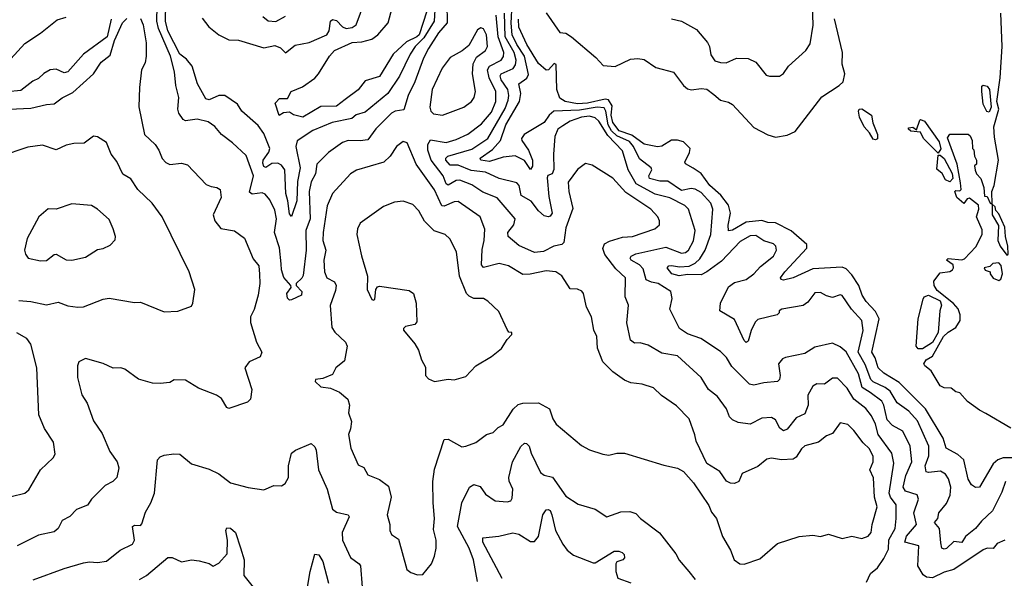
# Model space of a CAD drawing. Extents: x 1268547 to 1425625, y 515768 to 616754.
# Tile 59 of 256: x 1327509 to 1332532, y 547051 to 549902. Entities that reach past the tile are written whole.
import ezdxf

# ---------------------------------------------------------------- set-up
doc = ezdxf.new("R2010")
doc.units = 0

msp = doc.modelspace()

# ---------------------------------------------------------------- linework, layer by layer
at = {"layer": '0CON10XD'}
for points in [[(1329635.8, 550095), (1329623.8, 549895), (1329570.3, 549809.7), (1329526.2, 549765), (1329500.4, 549725), (1329446.4, 549613.6), (1329386.2, 549525), (1329270.8, 549429.2), (1329225, 549416.1), (1329203.1, 549396.9), (1329103.5, 549376.5), (1329005, 549336.8), (1328925, 549283.1), (1328917.2, 549255), (1328940.4, 549145), (1328925.5, 549075), (1328922.9, 548977.1), (1328895, 548896.9), (1328885, 548910), (1328877.5, 548977.5), (1328866.6, 549015), (1328862.2, 549135), (1328845, 549158.6), (1328825, 549169.8), (1328795, 549167.7), (1328765, 549147.3), (1328755, 549152.2), (1328748.8, 549168.8), (1328751, 549185), (1328780, 549225), (1328784.8, 549245), (1328755, 549320), (1328725, 549361.4), (1328642.7, 549435), (1328620.6, 549470.6), (1328555, 549514.3), (1328525, 549515.2), (1328475, 549492.1), (1328458.6, 549498.6), (1328415.7, 549575), (1328389, 549665), (1328359.4, 549699.4), (1328325, 549725.5), (1328264.2, 549845), (1328252.2, 549895), (1328255.1, 549985)], [(1328439.8, 549909.8), (1328473.1, 549865), (1328523.9, 549823.9), (1328575, 549799.3), (1328625, 549796.8), (1328755, 549757.9), (1328810, 549770), (1328838.8, 549758.8), (1328865, 549732), (1328915, 549772.3), (1328985, 549785.5), (1329075.6, 549824.4), (1329088.1, 549845), (1329093.9, 549895), (1329105, 549902.9), (1329125, 549897.3), (1329155, 549864.6), (1329175, 549856.7), (1329205, 549861.1), (1329225, 549875.6), (1329314, 550116)], [(1330835, 549905.6), (1330885, 549894.3), (1330961.4, 549851.4), (1331018, 549785), (1331028, 549765), (1331035, 549722.5), (1331055, 549692), (1331085, 549682.5), (1331112.3, 549682.3), (1331165, 549705.7), (1331225, 549704.3), (1331264, 549685), (1331317.9, 549617.9), (1331335, 549612.9), (1331385, 549614), (1331405, 549626.7), (1331431.2, 549665), (1331518.9, 549745), (1331541.1, 549778.9), (1331556.9, 549873.1), (1331551.3, 550035)], [(1329687.4, 549985), (1329690.4, 549885), (1329645.8, 549835), (1329594.8, 549755), (1329569.3, 549705), (1329525, 549584.6), (1329491.2, 549515), (1329469, 549441), (1329425, 549434.2), (1329405, 549424.7), (1329325.4, 549345), (1329285, 549288.2), (1329245, 549282.7), (1329185, 549284.6), (1329155, 549275.4), (1329085, 549224.5), (1329025, 549164.3), (1329018.1, 549115), (1328995, 549074.4), (1328985.2, 549025), (1328990.8, 548885), (1328968.8, 548825), (1328970.8, 548725), (1328954.7, 548595.3), (1328948.2, 548581.8), (1328918.6, 548555), (1328919.2, 548545), (1328948, 548515), (1328946.7, 548495), (1328895, 548472), (1328885, 548470), (1328875, 548480), (1328871.4, 548505), (1328892.9, 548535), (1328892.5, 548545), (1328856.7, 548586.7), (1328844.8, 548625), (1328842.9, 548655), (1328835, 548737.5), (1328808.1, 548815), (1328818.6, 548885), (1328809.9, 548929.9), (1328785, 548983.1), (1328761.8, 549011.8), (1328745, 549018.2), (1328695, 549011.8), (1328680.8, 549020.8), (1328702.2, 549105), (1328665, 549207.8), (1328595, 549273.3), (1328538.1, 549315), (1328505, 549357.3), (1328471.1, 549381.1), (1328414.5, 549394.5), (1328355, 549385.7), (1328342.7, 549392.7), (1328320, 549425), (1328315.8, 549445), (1328321.1, 549505), (1328304.6, 549565), (1328298.4, 549635), (1328278.9, 549715), (1328216.2, 549856.2), (1328209.2, 549895), (1328210.6, 549970.6)], [(1329585.1, 549945.1), (1329546.2, 549825), (1329535, 549813.5), (1329482.1, 549787.9), (1329414.6, 549725.4), (1329345, 549611.9), (1329270.5, 549589.5), (1329235, 549544.5), (1329168.8, 549495), (1329125, 549460.6), (1329045, 549457.9), (1328953.8, 549403.8), (1328906.1, 549416.1), (1328885, 549430), (1328855, 549425.5), (1328833, 549413), (1328812.5, 549475), (1328835, 549500), (1328875, 549498.8), (1328893.3, 549535), (1328950.9, 549559.1), (1329015, 549603.8), (1329034, 549625), (1329088.6, 549715), (1329115, 549745.2), (1329205, 549785.3), (1329255, 549789.2), (1329305, 549801.8), (1329335.2, 549824.8), (1329389.4, 549885), (1329422.7, 550015)], [(1332208.4, 547231.6), (1332201.2, 547305), (1332176.7, 547335), (1332193.3, 547355), (1332197.5, 547385), (1332237.8, 547432.2), (1332255.6, 547475), (1332259.8, 547515), (1332248, 547558), (1332231.5, 547581.5), (1332207, 547597), (1332145, 547590.4), (1332134.1, 547594.1), (1332128.7, 547625), (1332147.2, 547675), (1332147.4, 547725), (1332088.5, 547855), (1332045, 547903.7), (1331985.5, 547945.5), (1331950.5, 548005), (1331924.6, 548024.6), (1331863.1, 548053.1), (1331851.5, 548065), (1331822.6, 548142.6), (1331787.2, 548205), (1331811.7, 548315), (1331805.9, 548365.9), (1331752.5, 548425), (1331705, 548493.3), (1331695, 548498), (1331655, 548483.1), (1331625, 548492.2), (1331595, 548508.5), (1331565, 548508.1), (1331530.1, 548459.9), (1331506.8, 548443.2), (1331397.5, 548425), (1331384.1, 548415.9), (1331383.3, 548405), (1331372.5, 548395), (1331275, 548371.1), (1331261.8, 548358.2), (1331240, 548315), (1331225, 548260.8), (1331215, 548254.5), (1331205, 548264.3), (1331155, 548371.4), (1331080, 548415), (1331084.6, 548455), (1331125, 548538.1), (1331155, 548559.6), (1331215, 548575.7), (1331255, 548604.8), (1331288.7, 548641.3), (1331354.6, 548695), (1331369.5, 548725), (1331366.4, 548746.4), (1331355, 548758.1), (1331305, 548772.7), (1331265, 548800), (1331235, 548799.2), (1331185, 548770), (1331090, 548670), (1331015, 548614.8), (1330985, 548598.7), (1330915, 548600.4), (1330873.8, 548593.8), (1330835.4, 548605), (1330811.8, 548635), (1330820.8, 548645), (1330835, 548647.5), (1330875, 548640.2), (1330925, 548644.1), (1330955, 548658.3), (1330978.5, 548681.5), (1331005.8, 548725), (1331035.2, 548805), (1331045.4, 548935), (1331034.7, 548964.7), (1330985, 549019.2), (1330955, 549037.3), (1330935, 549040.9), (1330885, 549030.6), (1330815, 549076.7), (1330775, 549076.8), (1330721.9, 549091.9), (1330719, 549105), (1330733.3, 549135), (1330731.3, 549145), (1330671.1, 549191.1), (1330640.9, 549255), (1330619.8, 549279.8), (1330555, 549309.2), (1330527.9, 549335), (1330510.4, 549365), (1330500, 549435), (1330491.1, 549451.1), (1330455, 549455.9), (1330365, 549440.2), (1330234.6, 549435.4), (1330210.2, 549415), (1330183.7, 549376.3), (1330082.3, 549315), (1330069.6, 549295), (1330070, 549285), (1330105, 549236.4), (1330125.2, 549185), (1330125, 549153.3), (1330115, 549137.5), (1330083.5, 549183.5), (1330036.9, 549206.9), (1329975, 549200.4), (1329905, 549178.3), (1329862.1, 549185), (1329858.5, 549195), (1329920.1, 549239.9), (1329961.5, 549285), (1329988.7, 549365), (1330058.5, 549485), (1330065.2, 549525), (1330055.3, 549575), (1330096.1, 549603.9), (1330105, 549622), (1330083.9, 549715), (1330044.4, 549775), (1330020.8, 549825), (1330016.2, 549883.8), (1330021.8, 549981.8)], [(1331829.7, 547030.3), (1331849.5, 547075), (1331885, 547104.3), (1331918.1, 547151.9), (1331941.2, 547198.8), (1331943.8, 547246.2), (1331974.7, 547305), (1331981.1, 547355), (1331980.2, 547425), (1331951.7, 547465), (1331945.2, 547485), (1331969, 547639), (1331959, 547689), (1331888.1, 547785), (1331875, 547836.7), (1331855, 547879.5), (1331825, 547917.5), (1331764.8, 547964.8), (1331730.9, 548020.9), (1331681.3, 548071.3), (1331655, 548071.5), (1331615, 548041.1), (1331575, 548042.9), (1331555, 548032), (1331530, 547985), (1331531.5, 547935), (1331515, 547890.8), (1331470, 547870), (1331425, 547812.2), (1331405, 547803.3), (1331386.5, 547816.5), (1331365, 547858.6), (1331345, 547871.4), (1331295, 547867.8), (1331235, 547836.7), (1331175, 547845.6), (1331145, 547860), (1331129.4, 547875), (1331114.3, 547915), (1331068.7, 547978.7), (1331022.9, 548015), (1330985.8, 548075), (1330865.4, 548185.4), (1330785, 548199.5), (1330715, 548241.1), (1330675, 548251.9), (1330645, 548250), (1330625.5, 548265.5), (1330605.5, 548355), (1330614.5, 548445), (1330597.3, 548487.3), (1330599.5, 548585), (1330549.9, 548629.9), (1330494.1, 548704.1), (1330484.3, 548734.3), (1330492.8, 548757.2), (1330518.1, 548771.9), (1330585, 548791.5), (1330635, 548795.8), (1330750, 548835), (1330772.5, 548855), (1330773.3, 548875), (1330764, 548895), (1330729.4, 548935), (1330600.4, 549020.4), (1330535, 549092.7), (1330429.2, 549159.2), (1330395, 549167.1), (1330355, 549137.5), (1330307.7, 549072.3), (1330310, 549025), (1330331.3, 548938.7), (1330295, 548838.8), (1330285.7, 548765), (1330275, 548753.9), (1330234.5, 548745), (1330181, 548719), (1330135, 548713.2), (1330055, 548749.6), (1330001.5, 548795), (1329998.8, 548815), (1330029.6, 548855), (1330036.4, 548885), (1329945, 548993.3), (1329871.1, 549021.1), (1329815, 549058.6), (1329755, 549082.2), (1329735, 549081.1), (1329695, 549057.5), (1329685, 549063.9), (1329669.5, 549105), (1329607.9, 549185), (1329590.5, 549235), (1329590.7, 549265), (1329605, 549287.7), (1329684.3, 549275.7), (1329735, 549290), (1329795, 549317.2), (1329865, 549370.8), (1329915, 549429.1), (1329938.6, 549485), (1329937.9, 549535), (1329904.7, 549604.7), (1329894.9, 549645.1), (1329905.8, 549665), (1329965, 549695.3), (1329976.6, 549713.4), (1329978.9, 549735), (1329949.9, 549815), (1329939.2, 549925)], [(1332535.6, 547244.4), (1332495, 547228), (1332475, 547202.7), (1332445, 547203.9), (1332425, 547196.3), (1332275, 547094.7), (1332225, 547081.4), (1332165, 547053.8), (1332136, 547056), (1332118.1, 547068.1), (1332090.5, 547115), (1332096.7, 547216.7), (1332024, 547235), (1332033.2, 547265), (1332084.3, 547325), (1332070, 547385), (1332094.6, 547455), (1332086.9, 547476.9), (1332028.5, 547495), (1332015.8, 547515), (1332029.3, 547575), (1332060.4, 547645), (1332051.9, 547725), (1332015, 547801.5), (1331961.3, 547831.3), (1331935, 547859.2), (1331917.9, 547935), (1331907, 547955), (1331848.5, 547998.5), (1331806.2, 548025), (1331788.9, 548095), (1331725, 548206.2), (1331695, 548232.1), (1331655, 548251.1), (1331565, 548230.4), (1331515, 548197.2), (1331415, 548178.2), (1331399.7, 548170.3), (1331380.9, 548145), (1331388.7, 548085), (1331384.7, 548065.3), (1331374.7, 548055.3), (1331305, 548048.9), (1331255, 548035.7), (1331232.2, 548042.2), (1331141.9, 548131.9), (1331115, 548178.2), (1331085, 548207.9), (1330984.5, 548275), (1330915, 548297.9), (1330874.5, 548325), (1330826.5, 548425), (1330838.3, 548478.3), (1330830.8, 548515), (1330766.9, 548555), (1330731.7, 548561.7), (1330704.8, 548574.8), (1330689.9, 548629.9), (1330670.4, 548650.4), (1330628.5, 548675), (1330623.5, 548685), (1330627.8, 548695), (1330652.7, 548707.3), (1330805, 548741), (1330885, 548710.8), (1330905, 548713.9), (1330920.5, 548725), (1330946.8, 548773.2), (1330955.6, 548825), (1330920.7, 548935), (1330903, 548953), (1330825, 548992.2), (1330751.2, 549011.2), (1330654.6, 549064.6), (1330612.4, 549135), (1330585, 549233.1), (1330510.2, 549310.2), (1330463.3, 549383.3), (1330445, 549401.4), (1330415, 549409.7), (1330375.1, 549404.9), (1330316.4, 549383.6), (1330279.7, 549360.3), (1330255, 549343.3), (1330239.8, 549305), (1330231.5, 549215), (1330233.5, 549136.5), (1330225, 549114.4), (1330203.8, 549106.2), (1330199.5, 549095), (1330208.6, 548998.6), (1330224.6, 548915), (1330215, 548899.4), (1330205, 548895.6), (1330185, 548900.9), (1330155, 548926.5), (1330117.7, 548975), (1330066.7, 549005), (1330056.7, 549055), (1330045, 549069.7), (1329955, 549090.5), (1329885, 549123.5), (1329812.5, 549132.5), (1329745, 549159.7), (1329705, 549159.8), (1329683.5, 549185), (1329682.4, 549195), (1329693.3, 549205), (1329815, 549240.2), (1329897.5, 549295), (1329985, 549448.9), (1330000.7, 549490.7), (1330004.2, 549515), (1329999.2, 549545), (1329965.5, 549595), (1329959.6, 549615), (1329965.4, 549625), (1330026.9, 549653.1), (1330038.2, 549671.8), (1330041.7, 549695), (1330030.8, 549735), (1329985.5, 549815), (1329982, 549935)], [(1330195, 549937.5), (1330265, 549836.2), (1330295, 549832.5), (1330324.2, 549815), (1330448.7, 549708.7), (1330485, 549668.2), (1330546.9, 549663.1), (1330625, 549700.5), (1330663.2, 549703.2), (1330695, 549698.1), (1330755, 549657.8), (1330845, 549633.1), (1330895.5, 549565), (1330915, 549548.9), (1330935.9, 549544.1), (1330985, 549550), (1331015, 549546.3), (1331050.1, 549520.1), (1331085, 549491.8), (1331125, 549480.5), (1331145, 549468.2), (1331255, 549351.4), (1331325, 549314.3), (1331365, 549302.9), (1331425, 549312.3), (1331465, 549330.3), (1331601.2, 549508.8), (1331688.9, 549565), (1331710.6, 549585), (1331717.8, 549625), (1331705.6, 549675), (1331707.3, 549735), (1331665.4, 549905.4)], [(1332309.3, 549069.3), (1332291.2, 549165), (1332241.7, 549298.3), (1332255, 549317.5), (1332347.5, 549317.5), (1332358.3, 549308.3), (1332367.5, 549285), (1332370, 549245), (1332377, 549237), (1332380, 549205), (1332390, 549185), (1332390, 549165), (1332380, 549155), (1332383, 549133), (1332390, 549115), (1332411.7, 549091.7), (1332427.5, 549045), (1332431.7, 549001.7), (1332445, 549000), (1332460, 548965), (1332470, 548960), (1332468.1, 549025), (1332480, 549055), (1332503.1, 549185), (1332481.4, 549301.4), (1332479.4, 549355), (1332503.6, 549445), (1332494.4, 549485), (1332510.5, 549605), (1332521, 549765), (1332514.8, 549935)], [(1327372.5, 549605), (1327535, 549780), (1327615, 549832.9), (1327699.3, 549900.7), (1327745, 549913.8)], [(1327975.1, 549905), (1327955, 549814.5), (1327833.8, 549726.2), (1327755, 549635.9), (1327735, 549630.8), (1327695, 549649.8), (1327665, 549646), (1327632.5, 549627.5), (1327605, 549601.6), (1327575, 549587.5), (1327515, 549539.5), (1327445, 549533.6)], [(1327455, 549444.6), (1327565, 549450.5), (1327645, 549468.9), (1327685, 549471.5), (1327725, 549502.9), (1327779.5, 549530.5), (1327884.6, 549625.4), (1327923.6, 549685), (1327969.9, 549720.1), (1327992.5, 549795), (1328033.9, 549886.1), (1328055, 549908.4)], [(1328125, 549907.5), (1328138.2, 549875), (1328153.9, 549783.9), (1328154.3, 549715), (1328149, 549681), (1328130.2, 549645), (1328119.3, 549555), (1328117, 549457), (1328145.6, 549315), (1328199.5, 549265), (1328218.8, 549235), (1328235, 549192.9), (1328255, 549172.2), (1328275, 549162.7), (1328335, 549168.6), (1328365, 549160.8), (1328460.9, 549060.9), (1328485, 549050), (1328515, 549046), (1328531.2, 549035), (1328536.4, 548995), (1328495.6, 548905), (1328504.5, 548875), (1328535, 548836.7), (1328604.3, 548824.3), (1328655.8, 548785.8), (1328700.3, 548680.3), (1328729.4, 548645), (1328733, 548603), (1328734.4, 548555), (1328725.5, 548495), (1328705, 548422.5), (1328687.1, 548385), (1328685.7, 548355.7), (1328716.7, 548255), (1328743.8, 548205), (1328735, 548181.2), (1328680, 548155), (1328657.5, 548125), (1328693.8, 548015), (1328686.7, 547965), (1328670.7, 547949.3), (1328575, 547916.7), (1328565, 547922.5), (1328537.7, 547967.7), (1328512.5, 547985), (1328420.5, 548020.5), (1328355, 548062.5), (1328297, 548063), (1328275, 548050), (1328225.6, 548044.4), (1328187, 548047), (1328115, 548067.5), (1328045, 548118), (1328025, 548124), (1327985, 548122.5), (1327933.9, 548146.1), (1327845, 548172.5), (1327810, 548155), (1327804.2, 548135.8), (1327802.9, 548075), (1327825, 547987.5), (1327852.9, 547945), (1327885.7, 547855), (1327929.5, 547789.5), (1327967.9, 547697.9), (1328005.6, 547645), (1328014.2, 547615), (1328003.8, 547565), (1327983.3, 547545), (1327945, 547523.8), (1327874.2, 547455), (1327855, 547424.2), (1327799.1, 547400.9), (1327765, 547366), (1327725, 547345.7), (1327704.4, 547305.6), (1327685, 547288), (1327605, 547271.4), (1327495, 547216.4)], [(1328748.5, 549918.5), (1328776.5, 549896.5), (1328815, 549892.1), (1328865, 549919.7)], [(1330944, 549144), (1330905, 549166.7), (1330902.2, 549175), (1330925.7, 549224.3), (1330929.4, 549245), (1330895, 549277.8), (1330865, 549286.8), (1330835, 549286.4), (1330785, 549256.9), (1330762.3, 549252.3), (1330695, 549266.2), (1330631.5, 549311.5), (1330567.5, 549335), (1330535, 549376.8), (1330527, 549415), (1330531.2, 549461.2), (1330512.6, 549492.6), (1330495, 549496.1), (1330405, 549475.9), (1330355, 549472.9), (1330292.2, 549485), (1330265, 549501.8), (1330249.2, 549545), (1330245, 549672.5), (1330235, 549677.5), (1330206.2, 549645), (1330195, 549644.2), (1330155, 549677.3), (1330095.4, 549775), (1330055, 549864.4), (1330053.5, 549905)], [(1329665, 549414.5), (1329775.3, 549454.7), (1329814.3, 549485), (1329827.8, 549505), (1329834.6, 549535), (1329818.8, 549625), (1329822.9, 549677.1), (1329840, 549710), (1329885, 549744.5), (1329895.4, 549765), (1329890, 549825), (1329875, 549855.8), (1329860.6, 549859.4), (1329845, 549850), (1329799.7, 549770.3), (1329766.4, 549743.6), (1329705, 549708.6), (1329664.6, 549655), (1329613.1, 549545), (1329600.5, 549455), (1329605.5, 549435.5), (1329620.5, 549420.5), (1329665, 549414.5)], [(1332455, 549430), (1332443.6, 549433.6), (1332425, 549470), (1332417.5, 549535), (1332418.3, 549561.7), (1332425, 549567.5), (1332445, 549562.5), (1332456.2, 549545), (1332465.8, 549455), (1332455, 549430)], [(1331875, 549288), (1331862.4, 549292.4), (1331844.2, 549325), (1331817.5, 549355), (1331794, 549405), (1331787.5, 549435), (1331792.5, 549445), (1331805, 549446), (1331855, 549413.8), (1331860.8, 549375), (1331885.7, 549315), (1331885, 549293.3), (1331875, 549288)], [(1332195, 549220), (1332120, 549295), (1332105, 549327.5), (1332055, 549333.3), (1332042.5, 549345), (1332045, 549350), (1332065, 549352.5), (1332085, 549340), (1332100.7, 549389.3), (1332105, 549392.5), (1332125, 549383.8), (1332199.1, 549279.1), (1332207.5, 549242.5), (1332195, 549220)], [(1327505, 548468.1), (1327565, 548463.3), (1327645, 548446.8), (1327705, 548460), (1327755, 548440.5), (1327805, 548434.5), (1327835, 548435.6), (1327935, 548475.6), (1327965, 548480), (1328095, 548458.6), (1328125, 548460.6), (1328245, 548411.2), (1328315, 548414), (1328385, 548440), (1328392.5, 548455), (1328402.5, 548525), (1328374, 548615), (1328236, 548896), (1328184.6, 548964.6), (1328110.6, 549035), (1328075, 549090), (1328035, 549112.5), (1328005, 549177.5), (1327975.7, 549215), (1327952, 549275), (1327905, 549304), (1327885, 549307.1), (1327838, 549272), (1327785, 549270.6), (1327745, 549260.6), (1327695, 549236.9), (1327625, 549262), (1327549.7, 549250.3), (1327407.4, 549202.6)], [(1329538.3, 547068.3), (1329565, 547070), (1329610, 547125), (1329625.7, 547164.3), (1329632.9, 547205), (1329634, 547245), (1329619.1, 547299.1), (1329625.6, 547355), (1329617.5, 547435), (1329617.3, 547545), (1329625, 547607.5), (1329675, 547759.2), (1329695, 547760.6), (1329765, 547721.1), (1329785, 547724.2), (1329835.5, 547744.5), (1329890, 547785), (1329925, 547794.2), (1329949.8, 547820.2), (1329975.6, 547834.4), (1330026.4, 547913.6), (1330051.5, 547938.5), (1330075, 547944.6), (1330155, 547946.2), (1330211.2, 547915), (1330228.1, 547865), (1330245, 547838), (1330375, 547728.6), (1330415, 547705.7), (1330483.5, 547683.5), (1330515, 547679.2), (1330555, 547689.2), (1330595, 547690), (1330795, 547627.5), (1330865, 547612.2), (1330895.4, 547595.4), (1330947.1, 547537.1), (1331025, 547422.5), (1331038.7, 547388.7), (1331063.1, 547355), (1331094.1, 547264.1), (1331134.5, 547194.5), (1331154.2, 547145), (1331182.5, 547125), (1331205, 547123.5), (1331285, 547149.6), (1331375, 547227.5), (1331485.4, 547264.6), (1331555, 547270), (1331595, 547264.3), (1331635, 547275.6), (1331705, 547254.4), (1331755, 547265.8), (1331805, 547254.5), (1331838, 547265), (1331853.1, 547285), (1331857.8, 547325), (1331884, 547415), (1331870.3, 547465), (1331865, 547563.8), (1331845.3, 547605), (1331862.7, 547645), (1331862.6, 547672.6), (1331845, 547711.4), (1331811.4, 547741.4), (1331765, 547804.3), (1331733.8, 547835), (1331695, 547844), (1331655, 547790), (1331625, 547777.1), (1331584.2, 547745.8), (1331514.1, 547725.9), (1331498.1, 547711.9), (1331470.8, 547669.2), (1331455, 547659.1), (1331395, 547655.3), (1331345, 547663.6), (1331321.1, 547658.9), (1331275, 547622), (1331194.6, 547585.4), (1331177.5, 547545), (1331155, 547534.4), (1331135, 547536.2), (1331115, 547546.7), (1331081.2, 547595), (1331015, 547636.2), (1330960.3, 547750.3), (1330953.5, 547783.5), (1330924.4, 547865), (1330860.3, 547930.3), (1330783.2, 547983.2), (1330742.2, 548022.2), (1330685, 548040.8), (1330627.4, 548047.4), (1330595, 548061.5), (1330534.3, 548105), (1330484, 548155), (1330456.7, 548225), (1330452.9, 548285), (1330437.4, 548317.4), (1330426.7, 548385), (1330401.1, 548435), (1330386, 548505), (1330376.4, 548516.4), (1330355, 548527.1), (1330317.7, 548527.7), (1330275.2, 548595.2), (1330244.3, 548614.3), (1330195, 548619.5), (1330112.3, 548602.3), (1330075, 548600.8), (1330002, 548645), (1329955, 548657.4), (1329875, 548636.7), (1329865, 548650), (1329868.4, 548728.4), (1329878.9, 548775), (1329882, 548832), (1329858.8, 548895), (1329745, 548974.6), (1329725, 548972), (1329675, 548949.3), (1329661.7, 548951.7), (1329625, 549032.9), (1329532.2, 549165), (1329485, 549273.3), (1329465, 549279.2), (1329430.8, 549255), (1329399.5, 549205), (1329367.1, 549175), (1329227, 549133), (1329195.8, 549115), (1329104.8, 549015.2), (1329078, 548952), (1329057.5, 548815), (1329055.3, 548775), (1329071, 548725), (1329060.5, 548675), (1329064.1, 548615), (1329075.6, 548585), (1329114.2, 548564.2), (1329123.1, 548545), (1329120.5, 548519.5), (1329093, 548443), (1329101.1, 548331.1), (1329116.1, 548306.1), (1329170.8, 548255), (1329180, 548235), (1329165, 548160), (1329121.2, 548125), (1329105, 548090), (1329055, 548070.8), (1329017.5, 548065), (1329016.7, 548055), (1329045, 548028.1), (1329095, 548020.7), (1329140.7, 548000.7), (1329183.5, 547965), (1329191.9, 547935), (1329187.1, 547895), (1329201.2, 547851.2), (1329196.8, 547813.2), (1329186.2, 547785), (1329197.5, 547715), (1329235, 547630), (1329265, 547616.7), (1329285, 547578.8), (1329345, 547555.7), (1329390.3, 547520.3), (1329403.1, 547465), (1329383.8, 547375), (1329397.5, 547325), (1329397.5, 547295), (1329405, 547273.3), (1329440.7, 547250.7), (1329483.3, 547095), (1329505, 547080), (1329538.3, 547068.3)], [(1332255, 549073.3), (1332232.5, 549085), (1332215, 549117.5), (1332188.3, 549138.3), (1332195, 549210), (1332205, 549210), (1332225, 549192.5), (1332266.2, 549116.2), (1332269.3, 549090.7), (1332255, 549073.3)], [(1332595, 547666.2), (1332526.2, 547665), (1332499.6, 547655), (1332475, 547634.7), (1332405, 547515.8), (1332385, 547513.3), (1332365, 547527.1), (1332347, 547557), (1332325.6, 547655), (1332295, 547682.7), (1332235.4, 547715), (1332221, 547765), (1332130.4, 547915), (1331995, 548050.6), (1331917.8, 548097.8), (1331888.4, 548125), (1331873.3, 548175), (1331856.3, 548205), (1331894, 548375), (1331875, 548412.6), (1331826.7, 548463.3), (1331806.5, 548495), (1331789.4, 548545), (1331755, 548599.3), (1331725, 548630.6), (1331705, 548639.1), (1331555, 548629.3), (1331455, 548584.7), (1331405, 548572.2), (1331393.3, 548575), (1331390, 548585), (1331412.5, 548615), (1331523.9, 548735), (1331523.9, 548755), (1331445, 548823.5), (1331365, 548865.1), (1331326.1, 548866.1), (1331295, 548876), (1331215, 548869), (1331145, 548827.3), (1331125, 548824), (1331123, 548853), (1331135.2, 548915), (1331125.8, 548955), (1331086.4, 549006.4), (1331029.2, 549055), (1330985, 549116.5), (1330944, 549144)], [(1332565, 547816.2), (1332437.5, 547892.5), (1332405, 547908.8), (1332345, 547952.5), (1332305, 547997.5), (1332285, 548002.5), (1332261.7, 548021.7), (1332225, 548022.5), (1332205, 548032.5), (1332159.1, 548109.1), (1332126.2, 548135), (1332122, 548145), (1332134, 548165), (1332166.1, 548183.9), (1332221.9, 548285), (1332245, 548307.5), (1332285, 548330.6), (1332306.4, 548366.4), (1332307.3, 548395), (1332296.3, 548426.3), (1332273.8, 548453.8), (1332189.5, 548519.5), (1332173.6, 548545), (1332172.1, 548567.9), (1332205, 548610), (1332253.5, 548616.5), (1332268.1, 548625), (1332273.5, 548635), (1332271.3, 548651.3), (1332237.5, 548675), (1332245, 548682.5), (1332315, 548675.8), (1332329.7, 548680.3), (1332386.9, 548743.1), (1332420, 548805), (1332418.8, 548828.8), (1332390, 548895), (1332402.5, 548935), (1332400, 548955), (1332355, 548991.2), (1332342, 548988), (1332325, 548963.8), (1332290, 548995), (1332280, 549025), (1332285, 549030), (1332305, 549027.5), (1332312.5, 549035), (1332309.3, 549069.3)], [(1329625, 548055.8), (1329695, 548067.5), (1329725, 548064.3), (1329785, 548080), (1329836.7, 548135), (1329915, 548182), (1329966.4, 548223.6), (1329995, 548270), (1330020, 548295), (1330020, 548305), (1330005, 548307.5), (1329995, 548320), (1329952.5, 548412.5), (1329896.7, 548465), (1329875, 548478.8), (1329825, 548479.2), (1329801.1, 548491.1), (1329788.6, 548505), (1329751.9, 548591.9), (1329737, 548717), (1329703.6, 548783.6), (1329678.8, 548805), (1329624.1, 548824.1), (1329574.1, 548874.1), (1329545, 548926), (1329515, 548959.2), (1329465, 548975.7), (1329420.3, 548969.7), (1329365, 548948.6), (1329245, 548862.5), (1329232, 548835), (1329229.2, 548805), (1329253, 548697), (1329282.4, 548592.4), (1329281.1, 548525), (1329305, 548474.3), (1329315, 548470), (1329320.8, 548475), (1329325.9, 548524.1), (1329335, 548538.9), (1329345, 548541.8), (1329495, 548520), (1329517.8, 548505), (1329531.1, 548455), (1329535, 548360), (1329525, 548345.7), (1329477.5, 548335), (1329466.7, 548325), (1329467, 548317), (1329525, 548247.5), (1329544.2, 548214.2), (1329558.6, 548165), (1329578.3, 548128.3), (1329578.8, 548085), (1329595, 548068), (1329625, 548055.8)], [(1327615, 548670.6), (1327645, 548671.9), (1327685, 548704), (1327695, 548704.2), (1327745, 548676.7), (1327775, 548674.6), (1327845, 548689.4), (1327905, 548728), (1327935, 548733.8), (1327969.7, 548750.3), (1327995, 548777.5), (1327997.1, 548795), (1327985.7, 548835), (1327965, 548881.2), (1327905, 548934.2), (1327875, 548952.9), (1327775, 548962.5), (1327695, 548933.8), (1327654.2, 548935.8), (1327606.2, 548895), (1327546, 548785), (1327532.5, 548725), (1327538, 548705), (1327552.5, 548685), (1327615, 548670.6)], [(1332545, 548700), (1332552.5, 548705), (1332550, 548745), (1332537.5, 548795), (1332535, 548843.3), (1332505, 548910.8), (1332488.3, 548928.3), (1332485, 548946.2), (1332470, 548960), (1332470, 548905), (1332502.1, 548852.1), (1332498.8, 548775), (1332511.2, 548745), (1332545, 548700)], [(1332505, 548571.2), (1332515, 548577.5), (1332522.5, 548605), (1332517, 548647), (1332505, 548660), (1332473, 548657), (1332458.3, 548641.7), (1332430, 548635), (1332435, 548622.5), (1332460, 548615), (1332460, 548605), (1332475, 548582.5), (1332505, 548571.2)], [(1332115, 548221.4), (1332092.3, 548222.3), (1332082.5, 548235), (1332093.3, 548375), (1332117.5, 548475), (1332123.6, 548486.4), (1332145, 548495.8), (1332205, 548466.7), (1332211.8, 548445), (1332202.5, 548415), (1332195.3, 548304.7), (1332165.2, 548254.8), (1332115, 548221.4)], [(1327465, 547468.6), (1327535, 547485.7), (1327555, 547502.5), (1327615, 547604), (1327679.2, 547665), (1327689.4, 547685), (1327680.8, 547745), (1327634.4, 547815), (1327606.7, 547885), (1327596.4, 548125), (1327565.5, 548245), (1327545.6, 548275), (1327493.4, 548303.4)], [(1327577.4, 547042.6), (1327735, 547100.4), (1327835, 547129.1), (1327865, 547135.4), (1327905, 547130.4), (1327951.5, 547138.5), (1328021.2, 547195), (1328085, 547224.2), (1328094.5, 547245.5), (1328083.9, 547315), (1328095, 547321.5), (1328125, 547320.5), (1328131.9, 547328.1), (1328151.4, 547388.6), (1328177.9, 547435), (1328196.5, 547485), (1328211.4, 547655), (1328225, 547670), (1328245, 547678.6), (1328295, 547686.5), (1328325, 547683.6), (1328385, 547635.4), (1328475, 547607.5), (1328525, 547583.8), (1328585, 547538.6), (1328675, 547514.3), (1328755, 547501.4), (1328805, 547524.3), (1328845, 547523.1), (1328863.3, 547535), (1328879.4, 547565), (1328879.6, 547625), (1328895, 547688.8), (1328915.7, 547704.3), (1328995, 547738), (1329015, 547722), (1329022.1, 547705), (1329032.9, 547605), (1329077.9, 547505), (1329104.2, 547404.2), (1329125, 547387.7), (1329183.8, 547373.8), (1329190.5, 547365), (1329154.6, 547285), (1329156.4, 547245), (1329197, 547157), (1329241.4, 547125), (1329247.1, 547115), (1329255.3, 547005.3)], [(1329844.7, 547035), (1329824.3, 547145), (1329802.1, 547205), (1329741.7, 547315), (1329764.8, 547435.2), (1329803.9, 547516.1), (1329825, 547528.9), (1329858.4, 547518.4), (1329885, 547480.5), (1329935, 547445.7), (1329995, 547440.6), (1330014.2, 547445.8), (1330020.8, 547459.2), (1330025.4, 547505), (1330006.1, 547546.1), (1330003.8, 547565), (1330022.6, 547645), (1330066, 547724), (1330085, 547739.5), (1330095, 547737.8), (1330107.5, 547725), (1330118.7, 547688.7), (1330165, 547590.9), (1330185, 547576.7), (1330226.6, 547566.6), (1330295, 547470), (1330358.7, 547428.7), (1330445, 547402.9), (1330505, 547364.4), (1330575, 547390), (1330620.8, 547390.8), (1330652.1, 547382.1), (1330675.5, 547355.5), (1330772.4, 547282.4), (1330855.6, 547175), (1330872.9, 547142.9), (1330922.9, 547085), (1330955.8, 547045)], [(1332537.9, 547545), (1332520.3, 547489.7), (1332471.3, 547395), (1332415, 547342.4), (1332385, 547304.7), (1332335, 547264.7), (1332315, 547233.1), (1332275, 547238.2), (1332237.4, 547202.6), (1332225, 547198.6), (1332214.2, 547205), (1332208.4, 547231.6)], [(1329970.3, 547050.3), (1329871.8, 547235), (1329872.4, 547257.6), (1329952.5, 547265), (1330025, 547282.5), (1330055, 547275.5), (1330115, 547238.5), (1330135, 547238.1), (1330155.9, 547264.1), (1330177.7, 547375), (1330195, 547400), (1330205, 547402), (1330215, 547395.8), (1330224.4, 547375), (1330242.3, 547295), (1330280, 547225), (1330301.6, 547195), (1330335, 547168.4), (1330435, 547128.9), (1330445, 547128.9), (1330541.6, 547188.4), (1330565, 547189.7), (1330583.1, 547183.1), (1330592.7, 547172.7), (1330594.8, 547155), (1330585.2, 547144.8), (1330555, 547133.8), (1330550.1, 547125), (1330550.6, 547085), (1330561.1, 547051.1), (1330627.3, 547027.3)], [(1328120, 547045), (1328155.7, 547065), (1328265, 547157.5), (1328287.2, 547157.2), (1328335, 547134.3), (1328385, 547144.2), (1328425, 547139.2), (1328475, 547126.7), (1328495, 547112.5), (1328525, 547127.5), (1328567.7, 547175), (1328569.5, 547245), (1328560, 547295), (1328565, 547308.8), (1328585, 547305.8), (1328609.2, 547285), (1328635, 547206), (1328653.3, 547145), (1328652.9, 547065), (1328706.7, 546996.7)], [(1328970, 546965), (1328991.4, 547085), (1329015, 547173.3), (1329035, 547171.2), (1329056, 547136), (1329083.5, 547025)]]:
    msp.add_lwpolyline(points, dxfattribs=at)

doc.saveas('drawing.dxf')
